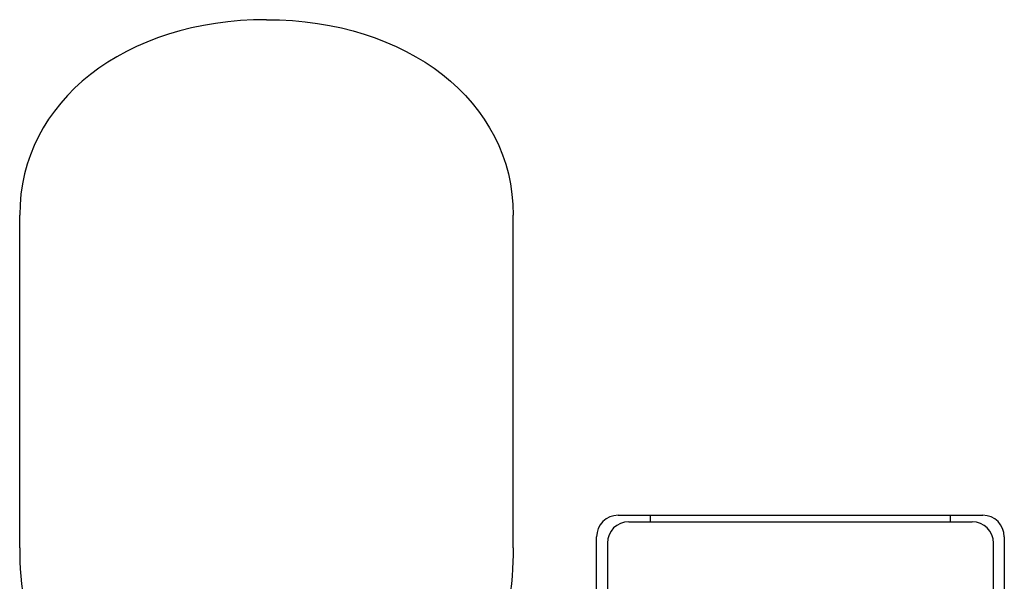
# Model space of a CAD drawing. Header units: millimetres. Extents: x 14 to 1376, y 13 to 747.
# Tile 3 of 7: x 14 to 473, y 486 to 747. Entities that reach past the tile are written whole.
import ezdxf

# ---------------------------------------------------------------- set-up
doc = ezdxf.new("R2010")
doc.units = ezdxf.units.MM

msp = doc.modelspace()

# ---------------------------------------------------------------- linework, layer by layer
at = {"color": 7, "linetype": 'Continuous', "lineweight": 25}
for p, q in [((14.31, 501.4), (14.31, 656.4)), ((244.31, 501.4), (244.31, 656.4)), ((293.19, 516.6), (308.19, 516.6)), ((308.19, 516.6), (308.19, 513.6)), ((308.19, 516.6), (378.19, 516.6)), ((378.19, 516.6), (448.19, 516.6)), ((448.19, 513.6), (448.19, 516.6)), ((448.19, 516.6), (463.19, 516.6)), ((298.19, 513.6), (378.19, 513.6)), ((378.19, 513.6), (458.19, 513.6)), ((283.19, 256.6), (283.19, 506.6)), ((473.19, 506.6), (473.19, 476.6)), ((288.19, 503.6), (288.19, 476.6)), ((468.19, 476.6), (468.19, 503.6))]:
    msp.add_line(p, q, dxfattribs=at)
for centre, start, end in [((293.19, 506.6), 90, 180), ((463.19, 506.6), 0, 90), ((298.19, 503.6), 90, 180), ((458.19, 503.6), 0, 90)]:
    msp.add_arc(centre, 10, start, end, dxfattribs=at)
for points in [[(129.31, 747.4), (63.8, 747.4), (14.31, 709.55), (14.31, 656.4)], [(129.31, 747.4), (194.82, 747.4), (244.31, 709.55), (244.31, 656.4)], [(14.31, 501.4), (14.31, 467.85), (22.1, 417.68), (109.31, 411.12)], [(244.31, 501.4), (244.31, 467.85), (236.52, 417.68), (149.31, 411.12)]]:
    msp.add_open_spline(points, degree=3, dxfattribs=at)

doc.saveas('drawing.dxf')
